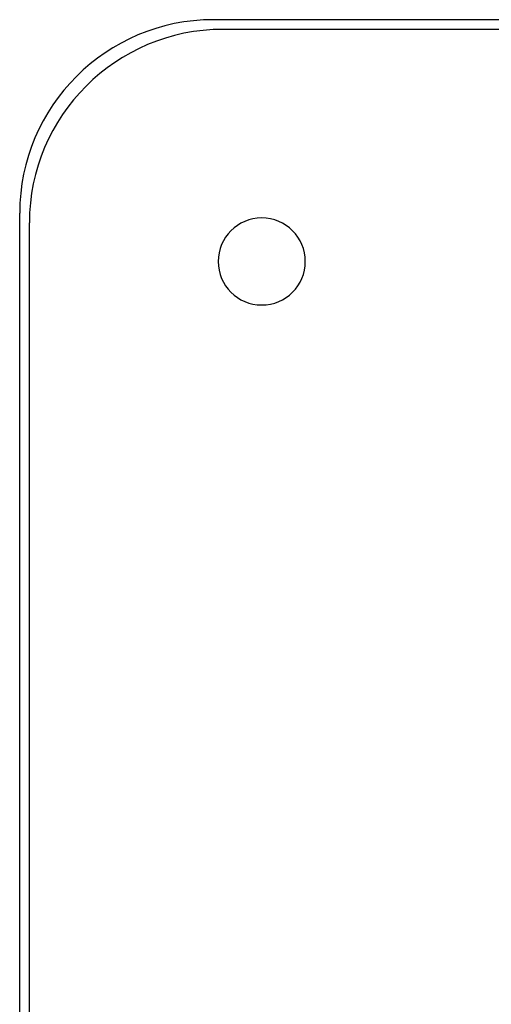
# Model space of a CAD drawing. Header units: millimetres. Extents: x -215 to 215, y -215 to 215.
# Tile 15 of 57: x -215 to -166, y 113 to 215. Entities that reach past the tile are written whole.
import ezdxf

# ---------------------------------------------------------------- set-up
doc = ezdxf.new("R2010")
doc.units = ezdxf.units.MM
doc.layers.add('MAIN-1', color=7, linetype='Continuous')
doc.layers.add('MAIN-2', color=7, linetype='Continuous')

msp = doc.modelspace()

# ---------------------------------------------------------------- linework, layer by layer
at = {"layer": 'MAIN-1'}
for p, q in [((195, 215), (-195, 215)), ((-215, -195), (-215, 195))]:
    msp.add_line(p, q, dxfattribs=at)
for centre, radius, start, end in [((-195, 195), 20, 90, 180), ((-190, 190), 4.5, 0, 180), ((-190, 190), 4.5, 180, 0), ((0, 0), 175.14, 136.4725, 180), ((0, 0), 173.56, 136.5699, 180), ((0, 0), 167.22, 136.5848, 180)]:
    msp.add_arc(centre, radius, start, end, dxfattribs=at)
at = {"layer": 'MAIN-2'}
for p, q in [((-195, 215), (-195, 215)), ((194, 214), (-194, 214)), ((-194, 214), (-194, 214)), ((-215, 195), (-215, 195)), ((-214, -194), (-214, 194)), ((-214, 194), (-214, 194)), ((-194.5, 190), (-194.5, 190)), ((-185.5, 190), (-185.5, 190))]:
    msp.add_line(p, q, dxfattribs=at)
msp.add_arc((-194, 194), 20, 90, 180, dxfattribs=at)

doc.saveas('drawing.dxf')
